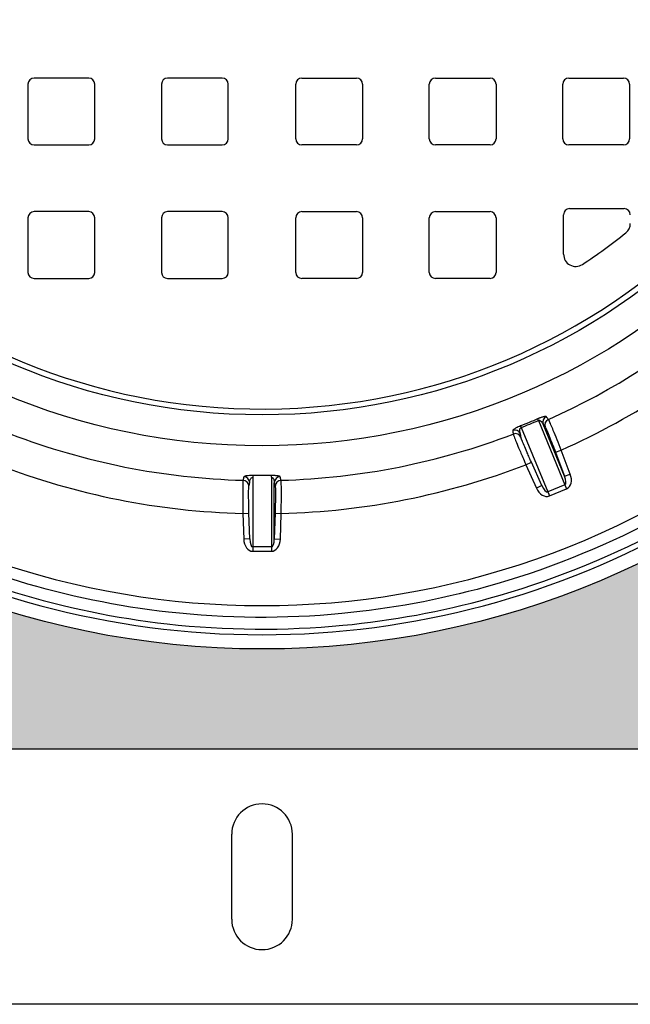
# Model space of a CAD drawing. Header units: feet. Extents: x 6 to 310, y -41 to 128.
# Tile 34 of 44: x 257.55 to 258.6, y 19.2 to 20.89. Entities that reach past the tile are written whole.
import ezdxf

# ---------------------------------------------------------------- set-up
doc = ezdxf.new("R2010")
doc.units = ezdxf.units.FT
doc.header["$MEASUREMENT"] = 0
doc.layers.add('D-HATCH-PATT', color=247, linetype='Continuous')
doc.layers.add('DETAIL', color=1, linetype='Continuous')

msp = doc.modelspace()

# ---------------------------------------------------------------- hatches: boundary and pattern name
at = {"layer": 'D-HATCH-PATT', "linetype": 'Continuous'}
h = msp.add_hatch(dxfattribs=at)
h.set_pattern_fill('AR-CONC', color=256, scale=0.025, angle=90)
h.set_pattern_definition([(140, (273.52688, -852.17627), (0.015688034, 0.179315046), [0.01875, -0.20625]), (85, (273.52688, -852.17627), (-0.188048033, -0.034687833), [0.015, -0.165]), (190.451444, (273.52819, -852.16133), (-0.172359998, 0.14462721), [0.015935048, -0.175285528]), (136.1842, (273.47688, -852.17627), (0.04137982, 0.26681033), [0.028125, -0.309375]), (186.635635, (273.48033, -852.15404), (-0.24352965, 0.23366549), [0.023902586, -0.26292844]), (81.184164, (273.47688, -852.17627), (-0.24352965, 0.23366549), [0.0225, -0.2475]), (111, (273.48938, -852.15127), (0.100654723, 0.149226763), [0.01875, -0.20625]), (56, (273.48938, -852.15127), (-0.18128751, 0.060828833), [0.015, -0.165]), (161.451445, (273.49777, -852.13884), (-0.080632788, 0.210055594), [0.015935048, -0.175285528]), (127.5, (273.52688, -852.17627), (-0.0832234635, 0.003039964), [0, -0.163, 0, -0.1675, 0, -0.165625]), (97.5, (273.52688, -852.17627), (-0.098602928, 0.065767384), [0, -0.0955, 0, -0.15925, 0, -0.063125]), (57.5, (273.52688, -852.23202), (0.005638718, 0.133455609), [0, -0.0625, 0, -0.195, 0, -0.25875]), (47.5, (273.52688, -852.25702), (-0.025026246, 0.145796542), [0, -0.08125, 0, -0.1295, 0, -0.18375])])
edge = h.paths.add_edge_path(flags=16)
edge.add_arc((257.96822, 21.30184), 1.49479, 90, 450)
h.paths.add_polyline_path([(254.92656, 19.63518), (261.00989, 19.63518), (261.00989, 23.05184), (254.92656, 23.05184)])

# ---------------------------------------------------------------- linework, layer by layer
for p, q in [((257.67074, 20.78622), (257.57699, 20.78622)), ((257.8999, 20.78622), (257.80615, 20.78622)), ((258.03654, 20.78622), (258.13029, 20.78622)), ((258.26571, 20.78622), (258.35946, 20.78622)), ((258.49488, 20.78622), (258.58863, 20.78622)), ((257.56657, 20.7758), (257.56657, 20.68205)), ((257.68115, 20.68205), (257.68115, 20.7758)), ((257.79574, 20.7758), (257.79574, 20.68205)), ((257.91032, 20.68205), (257.91032, 20.7758)), ((258.02613, 20.68205), (258.02613, 20.7758)), ((258.14071, 20.7758), (258.14071, 20.68205)), ((258.25529, 20.68205), (258.25529, 20.7758)), ((258.36988, 20.7758), (258.36988, 20.68205)), ((258.48446, 20.68205), (258.48446, 20.7758)), ((258.59904, 20.7758), (258.59904, 20.68205)), ((257.57699, 20.67163), (257.67074, 20.67163)), ((257.80615, 20.67163), (257.8999, 20.67163)), ((258.13029, 20.67163), (258.03654, 20.67163)), ((258.35946, 20.67163), (258.26571, 20.67163)), ((258.58863, 20.67163), (258.49488, 20.67163)), ((257.67074, 20.55705), (257.57699, 20.55705)), ((257.8999, 20.55705), (257.80615, 20.55705)), ((258.03654, 20.55705), (258.13029, 20.55705)), ((258.26571, 20.55705), (258.35946, 20.55705)), ((258.48568, 20.48391), (258.48568, 20.55184)), ((258.4961, 20.56226), (258.58985, 20.56226)), ((257.56657, 20.54663), (257.56657, 20.45288)), ((257.68115, 20.45288), (257.68115, 20.54663)), ((257.79574, 20.54663), (257.79574, 20.45288)), ((257.91032, 20.45288), (257.91032, 20.54663)), ((258.02613, 20.45288), (258.02613, 20.54663)), ((258.14071, 20.54663), (258.14071, 20.45288)), ((258.25529, 20.45288), (258.25529, 20.54663)), ((258.36988, 20.54663), (258.36988, 20.45288)), ((257.57699, 20.44247), (257.67074, 20.44247)), ((257.80615, 20.44247), (257.8999, 20.44247)), ((258.13029, 20.44247), (258.03654, 20.44247)), ((258.35946, 20.44247), (258.26571, 20.44247))]:
    msp.add_line(p, q, dxfattribs=at)
at = {"layer": 'D-HATCH-PATT', "color": 1, "linetype": 'Continuous'}
for p, q in [((258.44241, 20.19899), (258.48813, 20.08861)), ((258.41276, 20.18671), (258.4613, 20.06952)), ((258.48746, 20.10328), (258.45056, 20.19237)), ((258.47191, 20.14438), (258.48164, 20.14806)), ((258.4972, 20.10696), (258.48164, 20.14806)), ((258.47191, 20.14438), (258.48746, 20.10328)), ((258.42103, 20.12296), (258.43052, 20.12724)), ((258.42103, 20.12296), (258.43909, 20.08289)), ((258.44858, 20.08717), (258.43052, 20.12724)), ((257.95218, 20.10148), (257.95218, 19.97464)), ((257.98427, 20.10148), (257.98427, 19.982)), ((258.48746, 20.10328), (258.4972, 20.10696)), ((257.98927, 19.99581), (257.98927, 20.09224)), ((258.44858, 20.08717), (258.43909, 20.08289)), ((258.48813, 20.08861), (258.45848, 20.07633)), ((258.4613, 20.06952), (258.49095, 20.08181)), ((258.48813, 20.08861), (258.49095, 20.08181)), ((257.93542, 20.03941), (257.94583, 20.03974)), ((257.93542, 20.03941), (257.93678, 19.99549)), ((257.94718, 19.99581), (257.94583, 20.03974)), ((257.99062, 20.03974), (257.98927, 19.99581)), ((257.99062, 20.03974), (258.00103, 20.03941)), ((257.99967, 19.99549), (258.00103, 20.03941)), ((257.94718, 19.99581), (257.93678, 19.99549)), ((257.98927, 19.99581), (257.99967, 19.99549)), ((257.98427, 19.982), (257.95218, 19.982)), ((257.98427, 19.982), (257.98427, 19.97464)), ((257.95218, 19.97464), (257.98427, 19.97464))]:
    msp.add_line(p, q, dxfattribs=at)
at = {"layer": 'D-HATCH-PATT', "linetype": 'Continuous'}
for centre, radius, start, end in [((257.57699, 20.7758), 0.01042, 90, 180), ((257.67074, 20.7758), 0.01042, 0, 90), ((257.80615, 20.7758), 0.01042, 90, 180), ((257.8999, 20.7758), 0.01042, 0, 90), ((258.03654, 20.7758), 0.01042, 90, 180), ((258.13029, 20.7758), 0.01042, 0, 90), ((258.26571, 20.7758), 0.01042, 90, 180), ((258.35946, 20.7758), 0.01042, 0, 90), ((258.49488, 20.7758), 0.01042, 90, 180), ((258.58863, 20.7758), 0.01042, 0, 90), ((257.57699, 20.68205), 0.01042, 180, 270), ((257.67074, 20.68205), 0.01042, 270, 0), ((257.80615, 20.68205), 0.01042, 180, 270), ((257.8999, 20.68205), 0.01042, 270, 0), ((258.03654, 20.68205), 0.01042, 180, 270), ((258.13029, 20.68205), 0.01042, 270, 0), ((258.26571, 20.68205), 0.01042, 180, 270), ((258.35946, 20.68205), 0.01042, 270, 0), ((258.49488, 20.68205), 0.01042, 180, 270), ((258.58863, 20.68205), 0.01042, 270, 0), ((257.57699, 20.54663), 0.01042, 90, 180), ((257.67074, 20.54663), 0.01042, 0, 90), ((257.80615, 20.54663), 0.01042, 90, 180), ((257.8999, 20.54663), 0.01042, 0, 90), ((258.03654, 20.54663), 0.01042, 90, 180), ((258.13029, 20.54663), 0.01042, 0, 90), ((258.26571, 20.54663), 0.01042, 90, 180), ((258.35946, 20.54663), 0.01042, 0, 90), ((258.4961, 20.55184), 0.01042, 90, 180), ((258.58985, 20.55184), 0.01042, 0, 90), ((258.57943, 20.53687), 0.02083, 308.62452, 0), ((257.96822, 21.30184), 1, 303.34958, 308.62452), ((258.50652, 20.48391), 0.02083, 180, 303.34958), ((257.57699, 20.45288), 0.01042, 180, 270), ((257.67074, 20.45288), 0.01042, 270, 0), ((257.80615, 20.45288), 0.01042, 180, 270), ((257.8999, 20.45288), 0.01042, 270, 0), ((258.03654, 20.45288), 0.01042, 180, 270), ((258.13029, 20.45288), 0.01042, 270, 0), ((258.26571, 20.45288), 0.01042, 180, 270), ((258.35946, 20.45288), 0.01042, 270, 0)]:
    msp.add_arc(centre, radius, start, end, dxfattribs=at)
at = {"layer": 'D-HATCH-PATT', "color": 1, "linetype": 'Continuous'}
for centre, major_axis, ratio, start_param, end_param in [((258.44523, 20.19219), (-0.00413, 0.00956), 0.0148986, 5.4976761, 6.1752227), ((258.4603, 20.19605), (-0.00834, -0.00625), 0.9938784, 4.4892703, 6.0002464), ((258.46394, 20.19119), (-0.00834, -0.00625), 0.9938813, 4.4903061, 6.0001782), ((258.40219, 20.17198), (0.01031, 0.00148), 0.9938784, 0.2829389, 1.793915), ((258.41558, 20.1799), (-0.00384, 0.00968), 0.0148986, 0.1079626, 0.7855092), ((258.40305, 20.16597), (0.01031, 0.00148), 0.9938813, 0.2830071, 1.7928792), ((257.93527, 20.08604), (0.01009, -0.00258), 0.9938813, 0.2830071, 1.7928792), ((257.93678, 20.09192), (0.01009, -0.00258), 0.9938784, 0.2829389, 1.793915), ((257.95218, 20.09411), (0.00016, 0.01042), 0.0148986, 0.1079626, 0.7855092), ((257.98427, 20.09411), (-0.00016, 0.01042), 0.0148986, 5.4976761, 6.1752227), ((257.99967, 20.09192), (-0.01009, -0.00258), 0.9938784, 4.4892703, 6.0002464), ((258.00118, 20.08604), (-0.01009, -0.00258), 0.9938813, 4.4903061, 6.0001782), ((258.48261, 20.10195), (0.00552, -0.01334), 0.346338, 0, 1.5271631), ((258.48261, 20.10195), (0.00834, -0.02014), 0.7071068, 0, 1.5271631), ((258.45295, 20.08967), (0.00834, -0.02014), 0.7071068, 4.7560222, 6.2831853), ((258.45295, 20.08967), (0.00552, -0.01334), 0.346338, 4.7560222, 6.2831853), ((257.95218, 19.99644), (0, -0.0218), 0.7071068, 4.7560222, 6.2831853), ((257.95218, 19.99644), (0, -0.01444), 0.346338, 4.7560222, 6.2831853), ((257.98427, 19.99644), (0, -0.01444), 0.346338, 0, 1.5271631), ((257.98427, 19.99644), (0, -0.0218), 0.7071068, 0, 1.5271631)]:
    msp.add_ellipse(centre, major_axis=major_axis, ratio=ratio, start_param=start_param, end_param=end_param, dxfattribs=at)
for points in [[(258.44114, 20.2017), (258.4314, 20.19749), (258.4216, 20.19344), (258.41174, 20.18952)], [(258.41276, 20.18671), (258.4227, 20.19065), (258.43259, 20.19475), (258.44241, 20.19899)]]:
    msp.add_open_spline(points, degree=3, dxfattribs=at)
for points, knots in [([(258.45609, 20.20551), (258.45598, 20.20566), (258.45576, 20.20577), (258.4551, 20.20589), (258.45464, 20.20589), (258.45368, 20.20579), (258.4533, 20.20574), (258.45221, 20.20553), (258.45144, 20.20535), (258.44989, 20.20493), (258.44918, 20.20472), (258.44769, 20.20424), (258.44691, 20.20397), (258.44539, 20.20342), (258.44468, 20.20315), (258.44339, 20.20264), (258.44281, 20.2024), (258.44186, 20.20201), (258.4415, 20.20186), (258.44114, 20.2017)], [0, 0, 0, 0, 0.154865, 0.154865, 0.32359359, 0.32359359, 0.41827757, 0.41827757, 0.56132589, 0.56132589, 0.66226437, 0.66226437, 0.75667141, 0.75667141, 0.83216286, 0.83216286, 0.8902332, 0.8902332, 0.92652717, 0.92652717, 0.92652717, 0.92652717]), ([(258.44241, 20.19899), (258.44253, 20.19905), (258.44265, 20.19909), (258.44297, 20.19919), (258.44318, 20.19922), (258.44366, 20.19925), (258.44394, 20.19922), (258.44456, 20.19909), (258.4449, 20.19897), (258.4456, 20.19864), (258.44594, 20.19842), (258.44675, 20.19783), (258.4472, 20.19742), (258.44789, 20.19668), (258.44815, 20.19637), (258.44885, 20.19547), (258.44926, 20.19485), (258.44997, 20.19361), (258.45028, 20.193), (258.45056, 20.19237)], [-0.92652716, -0.92652716, -0.92652716, -0.92652716, -0.8902332, -0.8902332, -0.83216286, -0.83216286, -0.75667141, -0.75667141, -0.66226437, -0.66226437, -0.56132589, -0.56132589, -0.41827757, -0.41827757, -0.32359359, -0.32359359, -0.154865, -0.154865, 0, 0, 0, 0]), ([(258.45972, 20.20065), (258.45911, 20.20146), (258.45851, 20.20227), (258.4573, 20.20389), (258.45669, 20.2047), (258.45609, 20.20551)], [-1.6745156, -1.6745156, -1.6745156, -1.6745156, -0.8372578, -0.8372578, 0, 0, 0, 0]), ([(258.48164, 20.14806), (258.47927, 20.15413), (258.47684, 20.16028), (258.47227, 20.17167), (258.47007, 20.17708), (258.46661, 20.18544), (258.46521, 20.18875), (258.46266, 20.19464), (258.46157, 20.19705), (258.46031, 20.19965), (258.45995, 20.20032), (258.45972, 20.20065)], [0, 0, 0, 0, 0.4876533, 0.4876533, 0.9753762, 0.9753762, 1.3613703, 1.3613703, 1.803174, 1.803174, 2.0793013, 2.0793013, 2.0793013, 2.0793013]), ([(258.41174, 20.18952), (258.41045, 20.18901), (258.40916, 20.18846), (258.40667, 20.18735), (258.40548, 20.18677), (258.4024, 20.18518), (258.40097, 20.18429), (258.39889, 20.18272), (258.39841, 20.18208), (258.39848, 20.18165)], [0, 0, 0, 0, 0.12855953, 0.12855953, 0.27275202, 0.27275202, 0.56801326, 0.56801326, 0.9251684, 0.9251684, 0.9251684, 0.9251684]), ([(258.39848, 20.18165), (258.39862, 20.18065), (258.39877, 20.17965), (258.39906, 20.17765), (258.3992, 20.17665), (258.39935, 20.17565)], [-1.6745156, -1.6745156, -1.6745156, -1.6745156, -0.8372578, -0.8372578, 0, 0, 0, 0]), ([(258.41168, 20.17626), (258.4111, 20.17774), (258.4107, 20.17931), (258.41043, 20.18211), (258.41049, 20.18339), (258.41103, 20.18503), (258.41129, 20.18553), (258.41195, 20.18628), (258.41233, 20.18655), (258.41276, 20.18671)], [-0.9251684, -0.9251684, -0.9251684, -0.9251684, -0.56801326, -0.56801326, -0.27275202, -0.27275202, -0.12855953, -0.12855953, 0, 0, 0, 0]), ([(258.45056, 20.19237), (258.45117, 20.19156), (258.45177, 20.19075), (258.45299, 20.18913), (258.45359, 20.18832), (258.4542, 20.18751)], [0, 0, 0, 0, 0.8372578, 0.8372578, 1.6745156, 1.6745156, 1.6745156, 1.6745156]), ([(258.4542, 20.18751), (258.4544, 20.18724), (258.45471, 20.1867), (258.45576, 20.18458), (258.45665, 20.18261), (258.45872, 20.17779), (258.45985, 20.17507), (258.46264, 20.16822), (258.46442, 20.16377), (258.46808, 20.15441), (258.47002, 20.14937), (258.47191, 20.14438)], [-2.0793013, -2.0793013, -2.0793013, -2.0793013, -1.803174, -1.803174, -1.3613703, -1.3613703, -0.9753762, -0.9753762, -0.4876533, -0.4876533, 0, 0, 0, 0]), ([(258.39935, 20.17565), (258.39949, 20.17485), (258.40024, 20.17269), (258.40261, 20.16651), (258.40416, 20.16264), (258.40601, 20.15814), (258.40763, 20.1542), (258.4095, 20.14973), (258.41214, 20.14352), (258.41275, 20.14208), (258.41481, 20.13727), (258.41631, 20.13377), (258.4189, 20.12781), (258.41997, 20.12538), (258.42103, 20.12296)], [0, 0, 0, 0, 0.5522662, 0.5522662, 1.0396506, 1.0396506, 1.0396506, 1.4660497, 1.4660497, 1.5916726, 1.5916726, 1.8815363, 1.8815363, 2.0793013, 2.0793013, 2.0793013, 2.0793013]), ([(258.41254, 20.17025), (258.4124, 20.17125), (258.41225, 20.17226), (258.41197, 20.17426), (258.41182, 20.17526), (258.41168, 20.17626)], [0, 0, 0, 0, 0.8372578, 0.8372578, 1.6745156, 1.6745156, 1.6745156, 1.6745156]), ([(258.43052, 20.12724), (258.42963, 20.12921), (258.42874, 20.13119), (258.42657, 20.13605), (258.42531, 20.13891), (258.4236, 20.14283), (258.42309, 20.144), (258.42089, 20.14906), (258.41933, 20.15271), (258.41799, 20.15593), (258.41645, 20.1596), (258.41517, 20.16276), (258.41323, 20.16782), (258.41263, 20.16959), (258.41254, 20.17025)], [-2.0793013, -2.0793013, -2.0793013, -2.0793013, -1.8815363, -1.8815363, -1.5916726, -1.5916726, -1.4660497, -1.4660497, -1.0396506, -1.0396506, -1.0396506, -0.5522662, -0.5522662, 0, 0, 0, 0]), ([(257.93555, 20.09639), (257.93538, 20.0956), (257.93525, 20.09332), (257.93507, 20.08669), (257.93502, 20.08253), (257.93501, 20.07766), (257.935, 20.0734), (257.93502, 20.06856), (257.93508, 20.06181), (257.93509, 20.06024), (257.93515, 20.05501), (257.93521, 20.05121), (257.93532, 20.04472), (257.93536, 20.04206), (257.93542, 20.03941)], [0, 0, 0, 0, 0.5526092, 0.5526092, 1.0396502, 1.0396502, 1.0396502, 1.4660448, 1.4660448, 1.5921801, 1.5921801, 1.8813717, 1.8813717, 2.0793003, 2.0793003, 2.0793003, 2.0793003]), ([(257.93704, 20.10227), (257.9368, 20.10129), (257.93655, 20.10031), (257.93605, 20.09835), (257.9358, 20.09737), (257.93555, 20.09639)], [-1.6745156, -1.6745156, -1.6745156, -1.6745156, -0.8372578, -0.8372578, 0, 0, 0, 0]), ([(257.95231, 20.10447), (257.95032, 20.1045), (257.94831, 20.10446), (257.94485, 20.10429), (257.94335, 20.10415), (257.94092, 20.10384), (257.93995, 20.10365), (257.93782, 20.10309), (257.93715, 20.10269), (257.93704, 20.10227)], [0, 0, 0, 0, 0.18449316, 0.18449316, 0.37527737, 0.37527737, 0.56929865, 0.56929865, 0.92645379, 0.92645379, 0.92645379, 0.92645379]), ([(257.94718, 20.09224), (257.94722, 20.09383), (257.94744, 20.09541), (257.94813, 20.09769), (257.94845, 20.09846), (257.94925, 20.09981), (257.94974, 20.10043), (257.95087, 20.10127), (257.95152, 20.10151), (257.95218, 20.10148)], [-0.92645379, -0.92645379, -0.92645379, -0.92645379, -0.56929865, -0.56929865, -0.37527737, -0.37527737, -0.18449316, -0.18449316, 0, 0, 0, 0]), ([(257.98413, 20.10447), (257.98072, 20.10442), (257.97731, 20.10438), (257.96671, 20.10432), (257.95951, 20.10436), (257.95231, 20.10447)], [-0.014813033, -0.014813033, -0.014813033, -0.014813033, -0.005289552, -0.005289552, 0.014813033, 0.014813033, 0.014813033, 0.014813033]), ([(257.9994, 20.10227), (257.99935, 20.10247), (257.99917, 20.10267), (257.99851, 20.10305), (257.99805, 20.10323), (257.99706, 20.10351), (257.99663, 20.10361), (257.99549, 20.10383), (257.99472, 20.10395), (257.99315, 20.10413), (257.99244, 20.1042), (257.99097, 20.10431), (257.99023, 20.10436), (257.98872, 20.10443), (257.98797, 20.10445), (257.98657, 20.10447), (257.98595, 20.10448), (257.98492, 20.10448), (257.98453, 20.10447), (257.98413, 20.10447)], [0, 0, 0, 0, 0.17258473, 0.17258473, 0.34102197, 0.34102197, 0.44169277, 0.44169277, 0.57692446, 0.57692446, 0.67368969, 0.67368969, 0.75690166, 0.75690166, 0.83239311, 0.83239311, 0.89046345, 0.89046345, 0.92675742, 0.92675742, 0.92675742, 0.92675742]), ([(257.98427, 20.10148), (257.9844, 20.10148), (257.98453, 20.10148), (257.98486, 20.10144), (257.98507, 20.1014), (257.98553, 20.10124), (257.98577, 20.10111), (257.98626, 20.10077), (257.98651, 20.10056), (257.98699, 20.10005), (257.98722, 20.09974), (257.98773, 20.09894), (257.98799, 20.09843), (257.98836, 20.09751), (257.9885, 20.0971), (257.98882, 20.09598), (257.98897, 20.09526), (257.98919, 20.09377), (257.98925, 20.093), (257.98927, 20.09224)], [-0.92675742, -0.92675742, -0.92675742, -0.92675742, -0.89046345, -0.89046345, -0.83239311, -0.83239311, -0.75690166, -0.75690166, -0.67368969, -0.67368969, -0.57692446, -0.57692446, -0.44169277, -0.44169277, -0.34102197, -0.34102197, -0.17258473, -0.17258473, 0, 0, 0, 0]), ([(258.0009, 20.09639), (258.00065, 20.09737), (258.0004, 20.09835), (257.9999, 20.10031), (257.99965, 20.10129), (257.9994, 20.10227)], [-1.6745156, -1.6745156, -1.6745156, -1.6745156, -0.8372578, -0.8372578, 0, 0, 0, 0]), ([(258.00103, 20.03941), (258.00116, 20.04592), (258.00127, 20.05252), (258.00141, 20.06479), (258.00144, 20.07064), (258.00144, 20.07969), (258.00141, 20.08328), (258.00131, 20.08971), (258.00123, 20.09235), (258.00106, 20.09523), (258.00098, 20.09599), (258.0009, 20.09639)], [0, 0, 0, 0, 0.4871204, 0.4871204, 0.9751486, 0.9751486, 1.360902, 1.360902, 1.8029933, 1.8029933, 2.0793003, 2.0793003, 2.0793003, 2.0793003]), ([(257.94583, 20.03974), (257.94576, 20.0419), (257.9457, 20.04408), (257.94556, 20.04939), (257.94548, 20.0525), (257.9454, 20.05678), (257.94537, 20.05806), (257.94528, 20.06358), (257.94524, 20.06755), (257.94523, 20.07104), (257.94522, 20.07502), (257.94524, 20.07842), (257.94539, 20.08385), (257.94551, 20.08571), (257.94568, 20.08636)], [-2.0793003, -2.0793003, -2.0793003, -2.0793003, -1.8813717, -1.8813717, -1.5921801, -1.5921801, -1.4660448, -1.4660448, -1.0396502, -1.0396502, -1.0396502, -0.5526092, -0.5526092, 0, 0, 0, 0]), ([(257.94568, 20.08636), (257.94593, 20.08734), (257.94618, 20.08832), (257.94668, 20.09028), (257.94693, 20.09126), (257.94718, 20.09224)], [0, 0, 0, 0, 0.8372578, 0.8372578, 1.6745156, 1.6745156, 1.6745156, 1.6745156]), ([(257.98927, 20.09224), (257.98952, 20.09126), (257.98977, 20.09028), (257.99027, 20.08832), (257.99052, 20.08734), (257.99077, 20.08636)], [0, 0, 0, 0, 0.8372578, 0.8372578, 1.6745156, 1.6745156, 1.6745156, 1.6745156]), ([(257.99077, 20.08636), (257.99085, 20.08603), (257.99093, 20.08541), (257.99109, 20.08305), (257.99116, 20.08089), (257.99122, 20.07564), (257.99123, 20.07269), (257.99119, 20.06529), (257.99112, 20.06051), (257.99092, 20.05046), (257.99079, 20.04506), (257.99062, 20.03974)], [-2.0793003, -2.0793003, -2.0793003, -2.0793003, -1.8029933, -1.8029933, -1.360902, -1.360902, -0.9751486, -0.9751486, -0.4871204, -0.4871204, 0, 0, 0, 0])]:
    msp.add_open_spline(points, degree=3, knots=knots, dxfattribs=at)
at = {"layer": 'DETAIL', "linetype": 'Continuous'}
for p, q in [((261.00989, 19.63518), (254.92656, 19.63518)), ((257.91614, 19.34351), (257.91614, 19.48934)), ((258.02031, 19.34351), (258.02031, 19.48934)), ((261.00989, 19.19768), (254.92656, 19.19768))]:
    msp.add_line(p, q, dxfattribs=at)
for radius in [1.49479, 1.14637, 1.09331]:
    msp.add_circle((257.96822, 21.30184), radius, dxfattribs=at)
for centre, radius, start, end in [((257.96822, 21.30184), 1.47045, 90.60361, 209.39639), ((257.96822, 21.30184), 1.47045, 330.60361, 89.39639), ((257.96822, 21.30184), 1.08333, 2.20374, 357.79626), ((257.96822, 21.30184), 1.47045, 210.60361, 329.39639), ((257.96822, 21.30184), 1.42045, 230.83046, 309.16954), ((257.96822, 21.30184), 1.2059, 249.05256, 268.44744), ((257.96822, 21.30184), 1.26285, 248.98853, 268.51147), ((257.96822, 19.48934), 0.05208, 0, 180), ((257.96822, 19.34351), 0.05208, 180, 0)]:
    msp.add_arc(centre, radius, start, end, dxfattribs=at)
at = {"layer": 'DETAIL', "color": 1, "linetype": 'Continuous'}
for radius, start, end in [(1.2059, 294.05256, 328.49073), (1.26285, 293.98853, 312.97457), (1.2059, 271.55256, 290.94744), (1.26285, 271.48853, 291.01147)]:
    msp.add_arc((257.96822, 21.30184), radius, start, end, dxfattribs=at)
at = {"layer": 'DETAIL', "linetype": 'Continuous'}
for points, knots in [([(258.87814, 20.18496), (258.86768, 20.17643), (258.85708, 20.16805), (258.78109, 20.10961), (258.71156, 20.06511), (258.54881, 19.97943), (258.45217, 19.94101), (258.27137, 19.89096), (258.18826, 19.87568), (258.00699, 19.85837), (257.90685, 19.85909), (257.72041, 19.87997), (257.63391, 19.89784), (257.46154, 19.95007), (257.37441, 19.98595), (257.20878, 20.07407), (257.13034, 20.12627), (257.0583, 20.18496)], [-60.4932566, -60.4932566, -60.4932566, -60.4932566, -59.2530649, -59.2530649, -51.6884224, -51.6884224, -42.1992242, -42.1992242, -34.4589482, -34.4589482, -25.3146282, -25.3146282, -17.2294741, -17.2294741, -8.6147396, -8.6147396, 0, 0, 0, 0]), ([(257.04556, 20.16932), (257.1186, 20.10981), (257.19815, 20.05688), (257.36609, 19.96753), (257.45444, 19.93114), (257.62923, 19.87818), (257.71694, 19.86006), (257.90599, 19.83889), (258.00753, 19.83816), (258.19135, 19.85571), (258.27562, 19.87121), (258.45894, 19.92196), (258.55694, 19.96091), (258.72197, 20.0478), (258.79247, 20.09292), (258.86953, 20.15217), (258.88027, 20.16067), (258.89089, 20.16932)], [0, 0, 0, 0, 8.6147396, 8.6147396, 17.2294741, 17.2294741, 25.3146282, 25.3146282, 34.4589482, 34.4589482, 42.1992242, 42.1992242, 51.6884224, 51.6884224, 59.2530649, 59.2530649, 60.4932566, 60.4932566, 60.4932566, 60.4932566])]:
    msp.add_open_spline(points, degree=3, knots=knots, dxfattribs=at)

doc.saveas('drawing.dxf')
